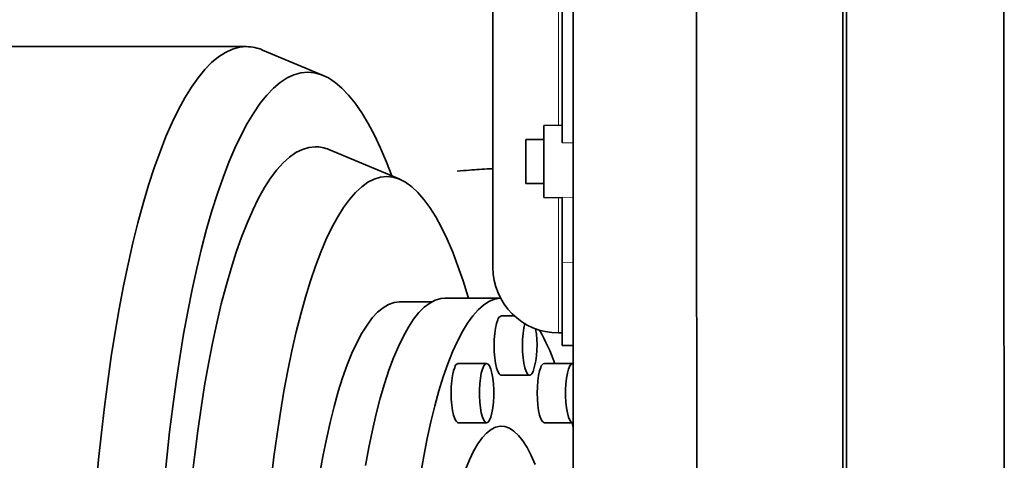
# Model space of a CAD drawing. Header units: millimetres. Extents: x 0 to 11920, y 0 to 8400.
# Tile 34 of 44: x 8595 to 8865, y 5004 to 5125. Entities that reach past the tile are written whole.
import ezdxf

# ---------------------------------------------------------------- set-up
doc = ezdxf.new("R2010")
doc.units = ezdxf.units.MM
doc.header["$LTSCALE"] = 20
doc.layers.add('THICK_LINE', color=7, linetype='Continuous')
doc.styles.add('SLDTEXTSTYLE0', font='TXT', dxfattribs={"width": 0.605})
doc.dimstyles.new('SLDDIMSTYLE0', dxfattribs={"dimtxt": 70, "dimasz": 70, "dimexe": 0, "dimexo": 0.0625, "dimgap": 17.5, "dimtad": 1, "dimdec": 4, "dimlfac": 20, "dimzin": 12, "dimdsep": 46, "dimtxsty": 'SLDTEXTSTYLE0', "dimsah": 1, "dimcen": 0.09, "dimadec": 1, "dimazin": 3, "dimtfac": 1, "dimtofl": 0, "dimtmove": 0, "dimatfit": 3, "dimfxl": 1, "dimfrac": 2, "dimtolj": 1, "dimtzin": 12, "dimarcsym": 0})

# ---------------------------------------------------------------- blocks, each defined once
blk = doc.blocks.new('_D_1')
at = {"layer": 'THICK_LINE'}
for p, q in [((10553.28, 5132.52), (11483.72, 5132.52)), ((6065.91, 4671.14), (5923.93, 4646.11))]:
    blk.add_line(p, q, dxfattribs=at)
blk.add_arc((8682.55, 5132.52), 2771.17, 190, 360, dxfattribs=at)
for points in [[(11453.72, 5132.52), (11442.84, 5062.66), (11462.84, 5062.4)], [(5953.47, 4651.31), (5956.67, 4580.68), (5976.32, 4584.4)]]:
    blk.add_solid(points, dxfattribs=at)
at = {"layer": 'THICK_LINE', "insert": (8817.13, 2453.12), "char_height": 70, "attachment_point": 1, "rotation": 5, "style": 'SLDTEXTSTYLE0'}
blk.add_mtext('170°', dxfattribs=at)

msp = doc.modelspace()

# ---------------------------------------------------------------- linework, layer by layer
at = {"color": 8, "linetype": 'Continuous', "lineweight": 18}
for p, q in [((8742.5467826, 5095.9663807), (8742.5467826, 5226.0501467)), ((8743.5467826, 5091.1299473), (8746.5467826, 5091.1567612)), ((8742.5467826, 5038.9982729), (8742.5467826, 5076.1060213)), ((8743.5467826, 5076.2165056), (8746.5467826, 5076.1648139)), ((8743.5467826, 5058.4000786), (8746.5467826, 5058.3600413))]:
    msp.add_line(p, q, dxfattribs=at)
at = {"color": 7, "linetype": 'Continuous', "lineweight": 35}
for p, q in [((8724.5467826, 5208.0501467), (8724.5467826, 5056.9982729)), ((8820.5467826, 5177.9654207), (8820.5467826, 4937.0003957)), ((8743.5467826, 5091.1299473), (8743.5467826, 5132.3034942)), ((8821.5467826, 5132.5242098), (8821.5467826, 4936.3789535)), ((8656.9323948, 5117.5242098), (8420.982436, 5117.5242098)), ((8677.9883422, 5109.6362093), (8661.3577723, 5116.6000697)), ((8743.5467826, 5095.9838358), (8738.5467826, 5095.8965605)), ((8738.5467826, 5076.1758415), (8738.5467826, 5095.8965605)), ((8738.5467826, 5092.036201), (8733.5467826, 5092.036201)), ((8733.5467826, 5080.036201), (8733.5467826, 5092.036201)), ((8698.9673801, 5081.1612501), (8679.5679499, 5089.284539)), ((8733.5467826, 5080.036201), (8738.5467826, 5080.036201)), ((8738.5467826, 5076.1758415), (8743.5467826, 5076.0885662)), ((8743.5467826, 5058.4000786), (8743.5467826, 5076.2165056)), ((8743.5467826, 5035.576575), (8743.5467826, 5058.4000786)), ((8707.7498571, 5047.5242098), (8698.9270352, 5047.5242098)), ((8726.6662834, 5048.5242098), (8711.3550062, 5048.5242098)), ((8730.4608654, 5043.6592098), (8726.8729649, 5043.6592098)), ((8742.5467826, 5038.9982729), (8743.5467826, 5038.9982729)), ((8743.5467826, 5035.576575), (8746.5467826, 5035.5242098)), ((8722.8166944, 5030.663674), (8715.0577151, 5030.663674)), ((8746.4471942, 5030.663674), (8738.6882148, 5030.663674)), ((8726.8729649, 5027.3892098), (8734.6319443, 5027.3892098)), ((8715.0577151, 5014.393674), (8722.8166944, 5014.393674)), ((8738.6882148, 5014.393674), (8746.4471942, 5014.393674)), ((8746.5770815, 5013.0760992), (8746.2763164, 5014.393674))]:
    msp.add_line(p, q, dxfattribs=at)
at = {"color": 7, "linetype": 'Continuous', "lineweight": 35, "flags": 128}
for points in [[(8656.9323948, 5117.5242098), (8655.0035202, 5117.3490093), (8653.0784214, 5116.8237509), (8651.1608669, 5115.9494628), (8649.2546105, 5114.7278564), (8647.3633837, 5113.1613231), (8645.4908887, 5111.2529295), (8643.640791, 5109.0064113), (8641.8167123, 5106.4261661), (8640.0222231, 5103.517245), (8638.2608365, 5100.2853423), (8636.5360003, 5096.7367846), (8634.851091, 5092.8785183), (8633.2094069, 5088.7180962), (8631.6141616, 5084.2636625), (8630.068478, 5079.523937), (8628.5753817, 5074.5081979), (8627.1377957, 5069.2262638), (8625.7585339, 5063.6884743), (8624.4402965, 5057.9056698), (8623.1856639, 5051.8891705), (8621.9970921, 5045.650754), (8620.8769077, 5039.2026323), (8619.8273037, 5032.5574278), (8618.8503347, 5025.7281489), (8617.947913, 5018.7281641), (8617.1218054, 5011.5711764), (8616.3736288, 5004.2711958), (8615.7048479, 4996.8425124)], [(8673.7360241, 5110.5242098), (8671.8426049, 5110.3485167), (8669.9530539, 5109.8217964), (8668.0712312, 5108.945125), (8666.2009814, 5107.7202934), (8664.3461252, 5106.1498039), (8662.5104521, 5104.2368649), (8660.6977121, 5101.9853844), (8658.9116087, 5099.3999622), (8657.1557907, 5096.48588), (8655.4338452, 5093.2490911), (8653.74929, 5089.6962082), (8652.1055665, 5085.8344896), (8650.5060328, 5081.6718244), (8648.9539567, 5077.216717), (8647.4525089, 5072.4782686), (8646.0047568, 5067.4661598), (8644.6136582, 5062.19063), (8643.2820548, 5056.6624568), (8642.0126672, 5050.8929339), (8640.8080885, 5044.8938482), (8639.6707797, 5038.6774553), (8638.6030643, 5032.2564552), (8637.6071235, 5025.6439654), (8636.684992, 5018.8534949), (8635.8385536, 5011.8989164), (8635.0695376, 5004.7944375), (8634.379515, 4997.5545723)], [(8696.823859, 5082.058825), (8695.3664817, 5085.8344896), (8693.7227583, 5089.6962082), (8692.0382031, 5093.2490911), (8690.3162576, 5096.48588), (8688.5604396, 5099.3999622), (8686.7743362, 5101.9853844), (8684.9615962, 5104.2368649), (8683.1259231, 5106.1498039), (8681.2710669, 5107.7202934), (8679.4008171, 5108.945125), (8677.5189944, 5109.8217964), (8675.6294433, 5110.3485167), (8673.7360241, 5110.5242098)], [(8675.8213929, 5090.0669228), (8674.0377675, 5089.8899553), (8672.2583078, 5089.3594661), (8670.4871699, 5088.4766941), (8668.7284903, 5087.2437012), (8666.9863766, 5085.663367), (8665.2648974, 5083.7393825), (8663.5680734, 5081.4762412), (8661.8998675, 5078.8792288), (8660.2641761, 5075.9544108), (8658.6648193, 5072.7086182), (8657.1055324, 5069.1494317), (8655.5899573, 5065.2851639), (8654.1216336, 5061.12484), (8652.7039908, 5056.6781767), (8651.3403397, 5051.9555593), (8650.0338652, 5046.9680177), (8648.7876187, 5041.7272006), (8647.6045108, 5036.2453482), (8646.4873048, 5030.5352635), (8645.4386099, 5024.6102827), (8644.4608754, 5018.4842439), (8643.5563848, 5012.1714547), (8642.7272506, 5005.686659), (8641.9754094, 4999.0450023)], [(8695.4226956, 5081.9014774), (8693.6953452, 5081.7260433), (8691.972222, 5081.2001703), (8690.2575426, 5080.3251453), (8688.5555032, 5079.1031097), (8686.870269, 5077.5370539), (8685.2059641, 5075.6308105), (8683.5666611, 5073.3890442), (8681.9563719, 5070.817241), (8680.379037, 5067.9216947), (8678.8385165, 5064.709491), (8677.3385803, 5061.1884908), (8675.8828989, 5057.3673105), (8674.4750346, 5053.2553013), (8673.1184328, 5048.8625258), (8671.8164133, 5044.199734), (8670.5721623, 5039.2783365), (8669.3887247, 5034.1103767), (8668.2689966, 5028.7085016), (8667.2157182, 5023.0859304), (8666.2314669, 5017.2564225), (8665.3186515, 5011.2342437), (8664.4795057, 5005.0341313), (8663.7160831, 4998.6712579)], [(8717.8259127, 5048.5242098), (8717.7269584, 5048.8625258), (8716.3703566, 5053.2553013), (8714.9624923, 5057.3673105), (8713.5068109, 5061.1884908), (8712.0068747, 5064.709491), (8710.4663542, 5067.9216947), (8708.8890193, 5070.817241), (8707.2787301, 5073.3890442), (8705.6394271, 5075.6308105), (8703.9751222, 5077.5370539), (8702.289888, 5079.1031097), (8700.5878486, 5080.3251453), (8698.8731692, 5081.2001703), (8697.150046, 5081.7260433), (8695.4226956, 5081.9014774)], [(8698.9270352, 5047.5242098), (8697.4111068, 5047.3464421), (8695.9001231, 5046.8137189), (8694.3990126, 5045.9277779), (8692.9126716, 5044.6915087), (8691.4459481, 5043.1089439), (8690.0036264, 5041.1852454), (8688.590411, 5038.926688), (8687.2109115, 5036.3406385), (8685.8696276, 5033.4355322), (8684.5709343, 5030.2208449), (8683.3190675, 5026.7070622), (8682.1181107, 5022.9056454), (8680.9719811, 5018.8289938), (8679.8844172, 5014.4904048), (8678.8589663, 5009.9040298), (8677.8989733, 5005.0848287), (8677.0075695, 5000.0485207)], [(8689.5865823, 5002.6758135), (8690.5056133, 5007.6284095), (8691.4914313, 5012.3596439), (8692.5408782, 5016.8543612), (8693.6505925, 5021.0981634), (8694.8170194, 5025.0774563), (8696.0364224, 5028.7794931), (8697.3048954, 5032.1924149), (8698.6183752, 5035.3052893), (8699.9726543, 5038.1081447), (8701.3633945, 5040.5920028), (8702.7861408, 5042.7489069), (8704.2363357, 5044.5719479), (8705.709334, 5046.0552861), (8707.200417, 5047.1941698), (8708.7048084, 5047.9849508), (8710.2176892, 5048.4250961), (8711.3550062, 5048.5242098)], [(8726.6680008, 5048.5209922), (8726.493758, 5048.5131957), (8724.9784488, 5048.2489674), (8723.4692082, 5047.6332577), (8721.9708709, 5046.6680388), (8720.4882365, 5045.3564025), (8719.0260544, 5043.7025506), (8717.5890082, 5041.7117808), (8716.1817013, 5039.39047), (8714.8086418, 5036.7460542), (8713.474228, 5033.7870042), (8712.1827343, 5030.5227988), (8710.9382979, 5026.9638941), (8709.744905, 5023.1216905), (8708.6063785, 5019.0084957), (8707.5263653, 5014.6374854), (8706.5083251, 5010.0226613), (8705.5555191, 5005.1788062), (8704.6709992, 5000.1214363)], [(8726.8729649, 5027.3892098), (8726.665811, 5027.4337742), (8726.2605566, 5027.787365), (8725.8820674, 5028.4790931), (8725.5468853, 5029.4787266), (8725.2696591, 5030.7425768), (8725.0625051, 5032.2154072), (8724.9344769, 5033.8328482), (8724.8911699, 5035.5242098), (8724.9344769, 5037.2155714), (8725.0625051, 5038.8330124), (8725.2696591, 5040.3058428), (8725.5468853, 5041.5696929), (8725.8820674, 5042.5693265)], [(8733.301619, 5041.5539552), (8733.0286385, 5040.3058428), (8732.8214845, 5038.8330124), (8732.6934563, 5037.2155714), (8732.6501493, 5035.5242098), (8732.6934563, 5033.8328482), (8732.8214845, 5032.2154072), (8733.0286385, 5030.7425768), (8733.3058646, 5029.4787266), (8733.6410468, 5028.4790931), (8734.019536, 5027.787365), (8734.4247903, 5027.4337742), (8734.8390983, 5027.4337742), (8735.2443526, 5027.787365), (8735.6228418, 5028.4790931)], [(8724.5329792, 5018.461174), (8724.7014935, 5020.0148207), (8724.7876329, 5021.6783349), (8724.7876329, 5023.379013), (8724.7014935, 5025.0425272), (8724.5329792, 5026.596174), (8724.2894551, 5027.9720514), (8723.9815643, 5029.1100272), (8723.6227631, 5029.9603663), (8723.2287328, 5030.4859047), (8722.8166944, 5030.663674), (8722.4046561, 5030.4859047), (8722.0106258, 5029.9603663), (8721.6518245, 5029.1100272), (8721.3439337, 5027.9720514), (8721.1004096, 5026.596174), (8720.9318954, 5025.0425272), (8720.8457559, 5023.379013), (8720.8457559, 5021.6783349), (8720.9318954, 5020.0148207), (8721.1004096, 5018.461174), (8721.3439337, 5017.0852965), (8721.6518245, 5015.9473207), (8722.0106258, 5015.0969817), (8722.4046561, 5014.5714432), (8722.8166944, 5014.393674), (8723.2287328, 5014.5714432), (8723.6227631, 5015.0969817), (8723.9815643, 5015.9473207), (8724.2894551, 5017.0852965), (8724.5329792, 5018.461174)], [(8746.4471942, 5030.663674), (8746.0351559, 5030.4859047), (8745.6411256, 5029.9603663), (8745.2823243, 5029.1100272), (8744.9744335, 5027.9720514), (8744.7309094, 5026.596174), (8744.5623951, 5025.0425272), (8744.4762557, 5023.379013), (8744.4762557, 5021.6783349), (8744.5623951, 5020.0148207), (8744.7309094, 5018.461174), (8744.9744335, 5017.0852965), (8745.2823243, 5015.9473207), (8745.6411256, 5015.0969817), (8746.0351559, 5014.5714432), (8746.4471942, 5014.393674), (8746.4471942, 5014.393674)], [(8715.0577151, 5014.393674), (8714.8505611, 5014.4382383), (8714.4453067, 5014.7918292), (8714.0668176, 5015.4835573), (8713.7316354, 5016.4831908), (8713.4544092, 5017.7470409), (8713.2472552, 5019.2198714), (8713.119227, 5020.8373124), (8713.07592, 5022.528674), (8713.119227, 5024.2200356), (8713.2472552, 5025.8374766), (8713.4544092, 5027.310307), (8713.7316354, 5028.5741571), (8714.0668176, 5029.5737906)], [(8738.6882148, 5014.393674), (8738.4810609, 5014.4382383), (8738.0758065, 5014.7918292), (8737.6973173, 5015.4835573), (8737.3621351, 5016.4831908), (8737.084909, 5017.7470409), (8736.877755, 5019.2198714), (8736.7497268, 5020.8373124), (8736.7064198, 5022.528674), (8736.7497268, 5024.2200356), (8736.877755, 5025.8374766), (8737.084909, 5027.310307), (8737.3621351, 5028.5741571), (8737.6973173, 5029.5737906)], [(8736.177371, 5002.9532093), (8735.0723322, 5005.4346938), (8733.9282196, 5007.5973194), (8732.7504855, 5009.4307802), (8731.5447424, 5010.9263388), (8730.3167362, 5012.0768684), (8729.0723188, 5012.876886), (8727.8174204, 5013.3225793), (8726.5580213, 5013.4118243), (8725.3001231, 5013.1441957), (8724.0497202, 5012.5209689), (8722.8127713, 5011.5451138), (8721.5951711, 5010.2212809), (8720.402722, 5008.5557788), (8719.2411065, 5006.5565443), (8718.1158603, 5004.2331048), (8717.0323457, 5001.5965325)]]:
    msp.add_lwpolyline(points, dxfattribs=at)
at = {"color": 7, "linetype": 'Continuous', "lineweight": 35}
for centre, radius, start, end in [((8656.8303523, 5105.9777168), 11.5469439, 66.915506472, 89.493659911), ((8675.7233822, 5080.2359295), 9.8314819, 66.980361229, 89.428805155), ((8742.5467826, 5056.9982729), 18, 180, 270), ((8727.1973468, 5042.3688965), 1.330463, 104.111592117, 171.335592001), ((8711.1243577, 5035.6736239), 25.533057, 343.633937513, 10.051008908), ((8682.5153562, 5009.2077762), 62.7758432, 19.985717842, 29.127264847), ((8715.3820969, 5029.3733607), 1.330463, 104.111592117, 171.335592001), ((8739.0125967, 5029.3733607), 1.330463, 104.111592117, 171.335592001)]:
    msp.add_arc(centre, radius, start, end, dxfattribs=at)
for points, knots in [([(8746.5467826, 5481.8242098), (8746.5467826, 5481.8241297), (8746.5467826, 5481.8236487), (8746.5467826, 5481.8352368), (8746.5467826, 5481.8055638), (8746.5467826, 5481.9021531), (8746.5467826, 5481.0648512), (8746.5467826, 5479.0642146), (8746.5467826, 5475.9835448), (8746.5467826, 5471.9666748), (8746.5467826, 5467.0540348), (8746.5467826, 5461.7878722), (8746.5467826, 5456.3736556), (8746.5467826, 5449.1588434), (8746.5467826, 5436.2244212), (8746.5467826, 5368.3786467), (8746.5467826, 5288.5962544), (8746.5467826, 5208.5617398), (8746.5467826, 5181.4546128), (8746.5467826, 5166.0069818), (8746.5467826, 5153.9385036), (8746.5467826, 5141.3807433), (8746.5467826, 5128.3311823), (8746.5467826, 5115.1538272), (8746.5467826, 5102.1313042), (8746.5467826, 5089.4192191), (8746.5467826, 5077.0382595), (8746.5467826, 5064.9041981), (8746.5467826, 5053.2882809), (8746.5467826, 5042.3167499), (8746.5467826, 5032.0020724), (8746.5467826, 5022.2816254), (8746.5467826, 5013.3790324), (8746.5467826, 5005.3875991), (8746.5467826, 4998.2985715), (8746.5467826, 4992.0854062), (8746.5467826, 4986.9007962), (8746.5467826, 4982.788682), (8746.5467826, 4979.7109163), (8746.5467826, 4977.7706411), (8746.5467826, 4976.907615), (8746.5467826, 4977.0510134), (8746.5467826, 4977.0813607)], [0, 0, 0, 0, 0.0033318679, 0.0199976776, 0.0283305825, 0.0366638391, 0.0469399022, 0.0575138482, 0.0677896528, 0.0783631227, 0.0886435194, 0.0992218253, 0.1077228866, 0.1163895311, 0.1340115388, 0.1692555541, 0.4406473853, 0.5145353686, 0.5514793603, 0.5699513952, 0.5884526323, 0.6083922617, 0.6284703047, 0.648985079, 0.6696504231, 0.6895901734, 0.7096683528, 0.7301832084, 0.7508492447, 0.7707871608, 0.7908635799, 0.8113764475, 0.8320398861, 0.8519782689, 0.8720548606, 0.8925679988, 0.9132321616, 0.933176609, 0.9532598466, 0.9737799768, 0.9944510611, 1, 1, 1, 1]), ([(8780.3297394, 5177.7206676), (8780.3353077, 5172.4678316), (8780.3451026, 5163.2279027), (8780.3573285, 5149.7693243), (8780.3658483, 5138.8456568), (8780.3755551, 5129.2059332), (8780.3840051, 5120.8788279), (8780.3940104, 5109.9633081), (8780.4037768, 5096.4884778), (8780.4185474, 5081.9186401), (8780.4295084, 5068.8369662), (8780.4364465, 5058.5078545), (8780.4462554, 5047.2542248), (8780.457603, 5035.1870911), (8780.4651305, 5022.5565841), (8780.4743989, 5011.5586888), (8780.4818878, 5003.1191596), (8780.4878877, 4994.157527), (8780.4932852, 4984.8590431), (8780.5024497, 4975.5920941), (8780.507043, 4967.9182816), (8780.5098064, 4962.3201145), (8780.5151475, 4956.6696908), (8780.5193514, 4951.7381306), (8780.5206606, 4947.2013053), (8780.5230967, 4944.1905853), (8780.5256356, 4942.0353607), (8780.526847, 4940.5135799), (8780.5268957, 4939.0149428), (8780.5271297, 4938.0402067), (8780.527609, 4938.17453), (8780.5277521, 4938.2146243)], [0, 0, 0, 0, 0.0458850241, 0.0807134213, 0.1156804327, 0.1393549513, 0.1630728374, 0.1868780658, 0.2329288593, 0.2793017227, 0.3145481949, 0.3499383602, 0.3737432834, 0.4197946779, 0.4661681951, 0.5014151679, 0.5368058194, 0.5606110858, 0.6066615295, 0.6530340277, 0.6882802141, 0.7236700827, 0.7474747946, 0.7933603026, 0.8281890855, 0.8631564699, 0.8868312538, 0.9105494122, 0.9343549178, 0.9804055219, 1, 1, 1, 1]), ([(8864.8434263, 4937.5486986), (8864.8434997, 4937.5387932), (8864.8440858, 4937.4597249), (8864.8443651, 4938.2051847), (8864.8407795, 4940.0096563), (8864.8402786, 4942.1876134), (8864.8402298, 4944.1831526), (8864.8387579, 4946.5314131), (8864.834767, 4950.0618199), (8864.831164, 4955.2460868), (8864.8296023, 4961.4467584), (8864.8242325, 4967.0538335), (8864.8202901, 4971.615333), (8864.8170574, 4976.4856993), (8864.8140571, 4983.2545299), (8864.8072659, 4992.3134903), (8864.7983721, 5002.1670063), (8864.7934835, 5010.5766572), (8864.789698, 5017.1883874), (8864.7837444, 5024.0316779), (8864.7749594, 5033.2754548), (8864.7664651, 5045.1881344), (8864.7577847, 5057.5843636), (8864.7471755, 5067.8489773), (8864.7398845, 5075.7659701), (8864.7334196, 5083.8112267), (8864.7259684, 5094.18912), (8864.7121797, 5106.9931062), (8864.6987481, 5120.5616006), (8864.6914674, 5129.0971839), (8864.6885443, 5132.5242098)], [0, 0, 0, 0, 0.0075526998, 0.0602884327, 0.1133902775, 0.1405001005, 0.1676592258, 0.1949681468, 0.2223274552, 0.2750650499, 0.3281688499, 0.3552797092, 0.3824398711, 0.4097498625, 0.4371102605, 0.4898461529, 0.5429481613, 0.5700580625, 0.5972172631, 0.6245262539, 0.6518856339, 0.7046235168, 0.7577275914, 0.7848385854, 0.8119988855, 0.8393090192, 0.8666695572, 0.9163985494, 0.9664341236, 1, 1, 1, 1]), ([(8714.7792694, 5083.3735202), (8715.8828187, 5083.4661551), (8718.6324602, 5083.6969673), (8721.923885, 5083.9322185), (8724.274406, 5084.0676856), (8724.5467826, 5084.0833834)], [0, 0, 0, 0, 0.3721430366, 0.9272443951, 1, 1, 1, 1])]:
    msp.add_open_spline(points, degree=3, knots=knots, dxfattribs=at)
at = {"layer": 'THICK_LINE'}
for radius in [2617, 957]:
    msp.add_arc((8682.5467826, 5132.5242098), radius, 189.9999999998, 169.9999999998, dxfattribs=at)

# ---------------------------------------------------------------- dimensions: what is measured, and where the dimension line sits
dim = msp.add_angular_dim_2l(base=(8924.0704865, 2371.8956413), line1=((7740.085763, 4966.3429038), (6105.304893, 4678.0869289)), line2=((8682.5467826, 5132.5242098), (10513.2762268, 5132.5242098)), dimstyle='SLDDIMSTYLE0', dxfattribs=at)
dim.commit()
dim.dimension.update_dxf_attribs({"geometry": '_D_1', "text_midpoint": (8924.0704865, 2371.8956413), "dimtype": 162})

doc.saveas('drawing.dxf')
